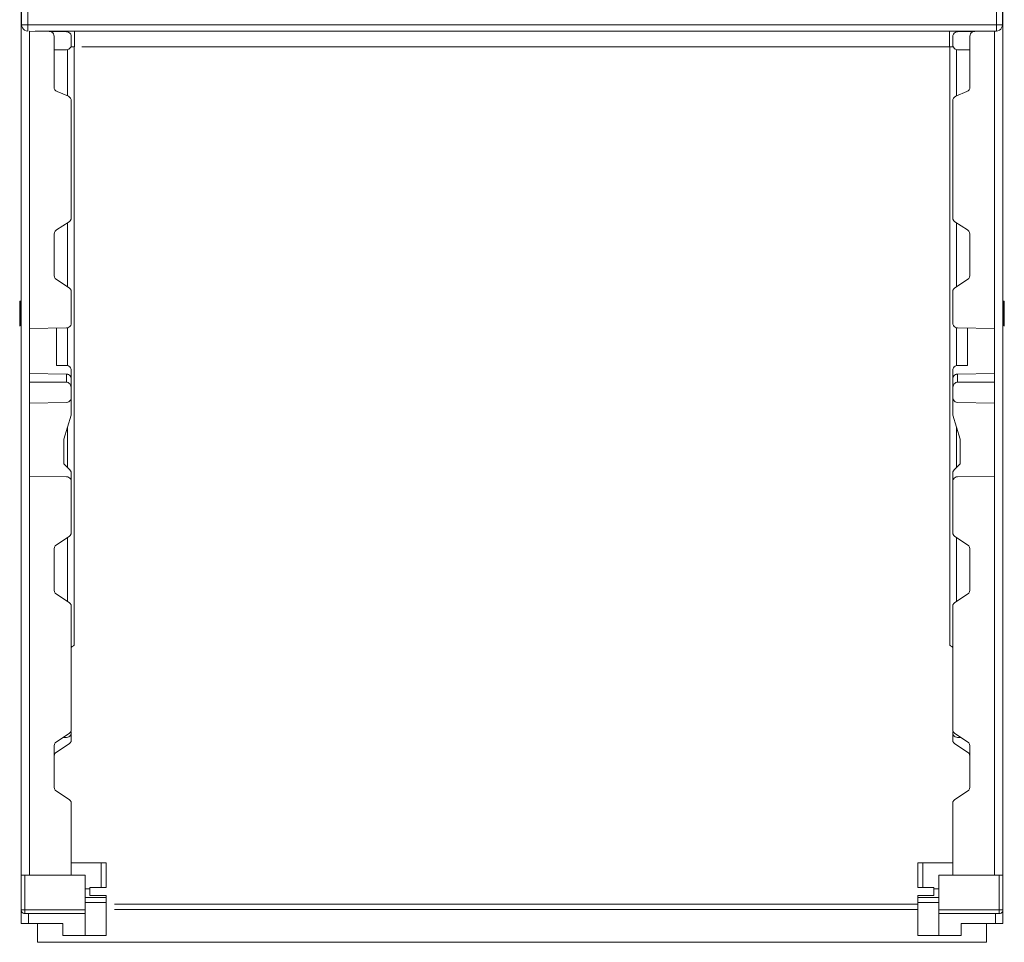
# Model space of a CAD drawing. Header units: millimetres. Extents: x 8901 to 12997, y -34 to 2093.
# Tile 2 of 18: x 11836 to 12236, y 522 to 897. Entities that reach past the tile are written whole.
import ezdxf

# ---------------------------------------------------------------- set-up
doc = ezdxf.new("R2010")
doc.units = ezdxf.units.MM
doc.header["$MEASUREMENT"] = 0
doc.layers.add('SCHEMAT', color=7, linetype='Continuous', lineweight=9)

# ---------------------------------------------------------------- blocks, each defined once
blk = doc.blocks.new('fund40')
for p, q in [((104224.9, -399742.17), (104224.9, -400552.21)), ((104620.3, -399742.17), (104620.3, -400552.21)), ((104225.05, -399973.14), (104225.05, -400209.8)), ((104227.53, -400209.8), (104227.53, -399973.14)), ((104227.53, -400209.8), (104227.53, -399973.14)), ((104617.68, -400209.8), (104617.68, -399973.14)), ((104617.68, -400209.8), (104617.68, -399973.14)), ((104620.15, -399973.14), (104620.15, -400209.8)), ((104225.14, -400209.8), (104225.05, -400209.8)), ((104225.14, -400210.44), (104225.05, -400209.8)), ((104225.14, -400209.8), (104225.05, -400209.8)), ((104225.39, -400209.8), (104225.14, -400209.8)), ((104225.39, -400209.8), (104225.14, -400209.8)), ((104225.39, -400211.03), (104225.14, -400210.44)), ((104225.78, -400209.8), (104225.39, -400209.8)), ((104225.78, -400209.8), (104225.39, -400209.8)), ((104225.78, -400211.55), (104225.39, -400211.03)), ((104226.29, -400209.8), (104225.78, -400209.8)), ((104226.29, -400209.8), (104225.78, -400209.8)), ((104226.29, -400211.94), (104225.78, -400211.55)), ((104226.89, -400209.8), (104226.29, -400209.8)), ((104226.89, -400209.8), (104226.29, -400209.8)), ((104226.89, -400212.19), (104226.29, -400211.94)), ((104227.53, -400209.8), (104226.89, -400209.8)), ((104227.53, -400209.8), (104226.89, -400209.8)), ((104227.53, -400212.27), (104226.89, -400212.19)), ((104227.53, -400209.8), (104617.68, -400209.8)), ((104227.53, -400209.8), (104617.68, -400209.8)), ((104227.53, -400210.44), (104227.53, -400209.8)), ((104227.53, -400210.44), (104227.53, -400209.8)), ((104227.53, -400211.03), (104227.53, -400210.44)), ((104227.53, -400211.03), (104227.53, -400210.44)), ((104227.53, -400211.55), (104227.53, -400211.03)), ((104227.53, -400211.55), (104227.53, -400211.03)), ((104227.53, -400211.94), (104227.53, -400211.55)), ((104227.53, -400211.94), (104227.53, -400211.55)), ((104227.53, -400212.19), (104227.53, -400211.94)), ((104227.53, -400212.19), (104227.53, -400211.94)), ((104227.53, -400212.27), (104227.53, -400212.19)), ((104227.53, -400212.27), (104227.53, -400212.19)), ((104228.27, -400212.27), (104228.27, -400391.48)), ((104228.27, -400212.27), (104228.27, -400332.06)), ((104236.23, -400212.41), (104228.27, -400212.27)), ((104229.28, -400212.27), (104229.28, -400212.29)), ((104230.5, -400212.27), (104617.68, -400212.27)), ((104232.14, -400212.27), (104232.14, -400212.34)), ((104243.16, -400212.53), (104236.23, -400212.41)), ((104236.73, -400212.49), (104236.23, -400212.41)), ((104246.34, -400212.27), (104246.34, -400218.61)), ((104598.86, -400212.27), (104598.86, -400218.61)), ((104602.04, -400212.53), (104608.98, -400212.41)), ((104608.47, -400212.49), (104608.98, -400212.41)), ((104608.98, -400212.41), (104616.93, -400212.27)), ((104613.07, -400212.27), (104613.07, -400212.34)), ((104615.93, -400212.27), (104615.93, -400212.29)), ((104616.93, -400212.27), (104616.93, -400391.48)), ((104616.93, -400212.27), (104616.93, -400332.06)), ((104617.68, -400210.44), (104617.68, -400209.8)), ((104617.68, -400210.44), (104617.68, -400209.8)), ((104617.68, -400209.8), (104618.31, -400209.8)), ((104617.68, -400209.8), (104618.31, -400209.8)), ((104617.68, -400211.03), (104617.68, -400210.44)), ((104617.68, -400211.03), (104617.68, -400210.44)), ((104617.68, -400211.55), (104617.68, -400211.03)), ((104617.68, -400211.55), (104617.68, -400211.03)), ((104617.68, -400211.94), (104617.68, -400211.55)), ((104617.68, -400211.94), (104617.68, -400211.55)), ((104617.68, -400212.19), (104617.68, -400211.94)), ((104617.68, -400212.19), (104617.68, -400211.94)), ((104617.68, -400212.27), (104617.68, -400212.19)), ((104617.68, -400212.27), (104617.68, -400212.19)), ((104617.68, -400212.27), (104618.31, -400212.19)), ((104618.31, -400209.8), (104618.91, -400209.8)), ((104618.31, -400209.8), (104618.91, -400209.8)), ((104618.31, -400212.19), (104618.91, -400211.94)), ((104618.91, -400209.8), (104619.43, -400209.8)), ((104618.91, -400209.8), (104619.43, -400209.8)), ((104618.91, -400211.94), (104619.43, -400211.55)), ((104619.43, -400209.8), (104619.82, -400209.8)), ((104619.43, -400209.8), (104619.82, -400209.8)), ((104619.43, -400211.55), (104619.82, -400211.03)), ((104619.82, -400209.8), (104620.07, -400209.8)), ((104619.82, -400209.8), (104620.07, -400209.8)), ((104619.82, -400211.03), (104620.07, -400210.44)), ((104620.07, -400209.8), (104620.15, -400209.8)), ((104620.07, -400210.44), (104620.15, -400209.8)), ((104620.07, -400209.8), (104620.15, -400209.8)), ((104237.21, -400212.69), (104236.73, -400212.49)), ((104237.61, -400213.01), (104237.21, -400212.69)), ((104237.92, -400213.41), (104237.61, -400213.01)), ((104238.11, -400213.88), (104237.92, -400213.41)), ((104238.17, -400214.39), (104238.11, -400213.88)), ((104238.17, -400214.39), (104238.17, -400234.78)), ((104238.17, -400214.39), (104238.17, -400234.78)), ((104243.67, -400212.61), (104243.16, -400212.53)), ((104244.14, -400212.81), (104243.67, -400212.61)), ((104244.54, -400213.12), (104244.14, -400212.81)), ((104244.85, -400213.53), (104244.54, -400213.12)), ((104245.04, -400214.01), (104244.85, -400213.53)), ((104245.11, -400214.51), (104245.04, -400214.01)), ((104245.11, -400214.51), (104245.11, -400217.79)), ((104600.1, -400214.51), (104600.16, -400214.01)), ((104600.1, -400214.51), (104600.1, -400217.79)), ((104600.16, -400214.01), (104600.36, -400213.53)), ((104600.36, -400213.53), (104600.67, -400213.12)), ((104600.67, -400213.12), (104601.07, -400212.81)), ((104601.07, -400212.81), (104601.54, -400212.61)), ((104601.54, -400212.61), (104602.04, -400212.53)), ((104607.03, -400214.39), (104607.1, -400213.88)), ((104607.03, -400214.39), (104607.03, -400234.78)), ((104607.1, -400213.88), (104607.29, -400213.41)), ((104607.29, -400213.41), (104607.6, -400213.01)), ((104607.6, -400213.01), (104608, -400212.69)), ((104608, -400212.69), (104608.47, -400212.49)), ((104243.16, -400219.78), (104238.17, -400219.86)), ((104243.67, -400219.7), (104243.16, -400219.78)), ((104243.63, -400219.71), (104243.63, -400238.42)), ((104243.63, -400219.71), (104243.63, -400238.42)), ((104244.14, -400219.5), (104243.67, -400219.7)), ((104244.54, -400219.18), (104244.14, -400219.5)), ((104244.85, -400218.78), (104244.54, -400219.18)), ((104245.04, -400218.3), (104244.85, -400218.78)), ((104246.34, -400218.61), (104244.91, -400218.61)), ((104245.11, -400217.79), (104245.04, -400218.3)), ((104246.19, -400218.61), (104246.19, -400459.71)), ((104249.32, -400218.61), (104598.86, -400218.61)), ((104598.86, -400218.61), (104600.29, -400218.61)), ((104599.01, -400218.61), (104599.01, -400459.71)), ((104600.1, -400217.79), (104600.16, -400218.3)), ((104600.16, -400218.3), (104600.36, -400218.78)), ((104600.36, -400218.78), (104600.67, -400219.18)), ((104600.67, -400219.18), (104601.07, -400219.5)), ((104601.07, -400219.5), (104601.54, -400219.7)), ((104601.54, -400219.7), (104602.04, -400219.78)), ((104601.57, -400219.71), (104601.57, -400238.42)), ((104601.57, -400219.71), (104601.57, -400238.42)), ((104602.04, -400219.78), (104607.03, -400219.86)), ((104238.26, -400235.35), (104238.17, -400234.78)), ((104238.5, -400235.87), (104238.26, -400235.35)), ((104238.89, -400236.29), (104238.5, -400235.87)), ((104606.32, -400236.29), (104606.7, -400235.87)), ((104606.7, -400235.87), (104606.95, -400235.35)), ((104606.95, -400235.35), (104607.03, -400234.78)), ((104239.37, -400236.59), (104238.89, -400236.29)), ((104243.91, -400238.54), (104239.37, -400236.59)), ((104244.39, -400238.84), (104243.91, -400238.54)), ((104244.78, -400239.27), (104244.39, -400238.84)), ((104245.02, -400239.79), (104244.78, -400239.27)), ((104245.11, -400240.36), (104245.02, -400239.79)), ((104600.1, -400240.36), (104600.19, -400239.79)), ((104600.19, -400239.79), (104600.43, -400239.27)), ((104600.43, -400239.27), (104600.81, -400238.84)), ((104600.81, -400238.84), (104601.3, -400238.54)), ((104601.3, -400238.54), (104605.83, -400236.59)), ((104605.83, -400236.59), (104606.32, -400236.29)), ((104245.11, -400240.36), (104245.11, -400287.41)), ((104600.1, -400240.36), (104600.1, -400287.41)), ((104245.11, -400287.41), (104245, -400288.06)), ((104600.1, -400287.41), (104600.21, -400288.06)), ((104244.2, -400289.08), (104239.09, -400292.36)), ((104243.63, -400289.44), (104243.63, -400315.27)), ((104243.63, -400289.44), (104243.63, -400315.27)), ((104244.68, -400288.64), (104244.2, -400289.08)), ((104245, -400288.06), (104244.68, -400288.64)), ((104600.21, -400288.06), (104600.52, -400288.64)), ((104600.52, -400288.64), (104601.01, -400289.08)), ((104601.01, -400289.08), (104606.12, -400292.36)), ((104601.57, -400289.44), (104601.57, -400315.27)), ((104601.57, -400289.44), (104601.57, -400315.27)), ((104238.29, -400293.38), (104238.17, -400294.03)), ((104238.17, -400294.03), (104238.17, -400310.68)), ((104238.6, -400292.8), (104238.29, -400293.38)), ((104239.09, -400292.36), (104238.6, -400292.8)), ((104606.12, -400292.36), (104606.61, -400292.8)), ((104606.61, -400292.8), (104606.92, -400293.38)), ((104606.92, -400293.38), (104607.03, -400294.03)), ((104607.03, -400294.03), (104607.03, -400310.68)), ((104238.29, -400311.33), (104238.17, -400310.68)), ((104238.6, -400311.9), (104238.29, -400311.33)), ((104606.61, -400311.9), (104606.92, -400311.33)), ((104606.92, -400311.33), (104607.03, -400310.68)), ((104239.09, -400312.35), (104238.6, -400311.9)), ((104244.2, -400315.63), (104239.09, -400312.35)), ((104601.01, -400315.63), (104606.12, -400312.35)), ((104606.12, -400312.35), (104606.61, -400311.9)), ((104244.68, -400316.08), (104244.2, -400315.63)), ((104245, -400316.65), (104244.68, -400316.08)), ((104245.11, -400317.3), (104245, -400316.65)), ((104245.11, -400317.3), (104245.11, -400329.82)), ((104600.1, -400317.3), (104600.21, -400316.65)), ((104600.1, -400317.3), (104600.1, -400329.82)), ((104600.21, -400316.65), (104600.52, -400316.08)), ((104600.52, -400316.08), (104601.01, -400315.63)), ((104224.33, -400321.27), (104224.32, -400321.35)), ((104224.32, -400321.35), (104224.32, -400331.06)), ((104224.38, -400321.18), (104224.33, -400321.27)), ((104224.46, -400321.11), (104224.38, -400321.18)), ((104224.56, -400321.06), (104224.46, -400321.11)), ((104224.9, -400320.92), (104224.56, -400321.06)), ((104224.56, -400321.06), (104224.56, -400330.82)), ((104224.56, -400321.06), (104224.56, -400330.82)), ((104620.3, -400320.92), (104620.64, -400321.06)), ((104620.64, -400321.06), (104620.64, -400330.82)), ((104620.64, -400321.06), (104620.75, -400321.11)), ((104620.64, -400321.06), (104620.64, -400330.82)), ((104620.75, -400321.11), (104620.83, -400321.18)), ((104620.83, -400321.18), (104620.88, -400321.27)), ((104620.88, -400321.27), (104620.89, -400321.35)), ((104620.89, -400321.35), (104620.89, -400331.06)), ((104224.33, -400331.03), (104224.32, -400331.06)), ((104224.32, -400331.06), (104224.32, -400331.06)), ((104224.36, -400331), (104224.33, -400331.03)), ((104224.4, -400330.96), (104224.36, -400331)), ((104224.44, -400330.92), (104224.4, -400330.96)), ((104224.5, -400330.87), (104224.44, -400330.92)), ((104224.53, -400330.85), (104224.5, -400330.87)), ((104224.56, -400330.82), (104224.53, -400330.85)), ((104224.61, -400330.8), (104224.56, -400330.82)), ((104224.9, -400330.63), (104224.61, -400330.8)), ((104244.54, -400331.21), (104244.14, -400331.53)), ((104244.85, -400330.8), (104244.54, -400331.21)), ((104245.04, -400330.33), (104244.85, -400330.8)), ((104245.11, -400329.82), (104245.04, -400330.33)), ((104600.1, -400329.82), (104600.16, -400330.33)), ((104600.16, -400330.33), (104600.36, -400330.8)), ((104600.36, -400330.8), (104600.67, -400331.21)), ((104600.67, -400331.21), (104601.07, -400331.53)), ((104620.3, -400330.63), (104620.6, -400330.8)), ((104620.6, -400330.8), (104620.64, -400330.82)), ((104620.64, -400330.82), (104620.68, -400330.85)), ((104620.68, -400330.85), (104620.71, -400330.87)), ((104620.71, -400330.87), (104620.76, -400330.92)), ((104620.76, -400330.92), (104620.81, -400330.96)), ((104620.81, -400330.96), (104620.85, -400331)), ((104620.85, -400331), (104620.88, -400331.03)), ((104620.88, -400331.03), (104620.89, -400331.06)), ((104620.89, -400331.06), (104620.89, -400331.06)), ((104243.16, -400331.8), (104228.27, -400332.06)), ((104228.27, -400332.06), (104228.27, -400350.18)), ((104239.17, -400331.87), (104239.17, -400346.91)), ((104243.67, -400331.72), (104243.16, -400331.8)), ((104243.63, -400331.73), (104243.63, -400346.98)), ((104243.63, -400331.73), (104243.63, -400346.98)), ((104244.14, -400331.53), (104243.67, -400331.72)), ((104601.07, -400331.53), (104601.54, -400331.72)), ((104601.54, -400331.72), (104602.04, -400331.8)), ((104601.57, -400331.73), (104601.57, -400346.98)), ((104601.57, -400331.73), (104601.57, -400346.98)), ((104602.04, -400331.8), (104616.93, -400332.06)), ((104606.04, -400331.87), (104606.04, -400346.91)), ((104616.93, -400332.06), (104616.93, -400350.18)), ((104243.12, -400346.91), (104239.17, -400346.91)), ((104243.64, -400346.98), (104243.12, -400346.91)), ((104244.12, -400347.18), (104243.64, -400346.98)), ((104244.53, -400347.5), (104244.12, -400347.18)), ((104600.68, -400347.5), (104601.09, -400347.18)), ((104601.09, -400347.18), (104601.57, -400346.98)), ((104601.57, -400346.98), (104602.08, -400346.91)), ((104602.08, -400346.91), (104606.04, -400346.91)), ((104228.27, -400350.18), (104228.27, -400353.65)), ((104243.12, -400350.44), (104228.27, -400350.18)), ((104243.16, -400350.44), (104243.12, -400350.44)), ((104243.12, -400350.44), (104243.12, -400353.65)), ((104243.12, -400350.44), (104243.12, -400353.65)), ((104243.37, -400350.46), (104243.16, -400350.44)), ((104243.59, -400350.5), (104243.37, -400350.46)), ((104243.97, -400350.63), (104243.59, -400350.5)), ((104243.67, -400350.52), (104243.63, -400350.51)), ((104243.75, -400350.55), (104243.67, -400350.52)), ((104244.31, -400350.84), (104243.97, -400350.63)), ((104244.14, -400350.72), (104244.06, -400350.69)), ((104244.21, -400350.77), (104244.14, -400350.72)), ((104244.62, -400351.12), (104244.31, -400350.84)), ((104244.54, -400351.03), (104244.45, -400350.97)), ((104244.84, -400347.9), (104244.53, -400347.5)), ((104244.57, -400351.08), (104244.54, -400351.03)), ((104244.88, -400351.5), (104244.62, -400351.12)), ((104245.04, -400348.38), (104244.84, -400347.9)), ((104245.11, -400348.9), (104245.04, -400348.38)), ((104245.11, -400348.9), (104245.11, -400352.42)), ((104600.1, -400348.9), (104600.17, -400348.38)), ((104600.1, -400348.9), (104600.1, -400352.42)), ((104600.17, -400348.38), (104600.37, -400347.9)), ((104600.32, -400351.5), (104600.59, -400351.12)), ((104600.37, -400347.9), (104600.68, -400347.5)), ((104600.59, -400351.12), (104600.89, -400350.84)), ((104600.64, -400351.08), (104600.67, -400351.03)), ((104600.67, -400351.03), (104600.75, -400350.97)), ((104600.89, -400350.84), (104601.24, -400350.63)), ((104601, -400350.77), (104601.07, -400350.72)), ((104601.07, -400350.72), (104601.14, -400350.69)), ((104601.24, -400350.63), (104601.62, -400350.5)), ((104601.45, -400350.55), (104601.54, -400350.52)), ((104601.54, -400350.52), (104601.57, -400350.51)), ((104601.62, -400350.5), (104601.84, -400350.46)), ((104601.84, -400350.46), (104602.04, -400350.44)), ((104602.04, -400350.44), (104602.08, -400350.44)), ((104602.08, -400350.44), (104616.93, -400350.18)), ((104602.08, -400350.44), (104602.08, -400353.65)), ((104602.08, -400350.44), (104602.08, -400353.65)), ((104616.93, -400350.18), (104616.93, -400353.65)), ((104243.12, -400353.65), (104228.27, -400353.65)), ((104243.12, -400353.65), (104228.27, -400353.65)), ((104228.27, -400353.65), (104228.27, -400362.06)), ((104243.47, -400353.69), (104243.12, -400353.65)), ((104243.47, -400353.69), (104243.12, -400353.65)), ((104243.83, -400353.83), (104243.47, -400353.69)), ((104243.83, -400353.83), (104243.47, -400353.69)), ((104244.16, -400354.07), (104243.83, -400353.83)), ((104244.16, -400354.07), (104243.83, -400353.83)), ((104244.47, -400354.4), (104244.16, -400354.07)), ((104244.47, -400354.4), (104244.16, -400354.07)), ((104244.74, -400354.82), (104244.47, -400354.4)), ((104244.74, -400354.82), (104244.47, -400354.4)), ((104244.93, -400355.29), (104244.74, -400354.82)), ((104244.93, -400355.29), (104244.74, -400354.82)), ((104244.85, -400351.44), (104244.76, -400351.33)), ((104244.86, -400351.47), (104244.85, -400351.44)), ((104245.05, -400351.96), (104244.88, -400351.5)), ((104245.04, -400351.92), (104244.97, -400351.74)), ((104245.04, -400351.94), (104245.04, -400351.92)), ((104245.11, -400352.42), (104245.05, -400351.96)), ((104245.11, -400352.42), (104245.11, -400356.45)), ((104600.1, -400352.42), (104600.15, -400351.96)), ((104600.1, -400352.42), (104600.1, -400356.45)), ((104600.15, -400351.96), (104600.32, -400351.5)), ((104600.16, -400351.92), (104600.23, -400351.74)), ((104600.16, -400351.94), (104600.16, -400351.92)), ((104600.28, -400355.29), (104600.47, -400354.82)), ((104600.28, -400355.29), (104600.47, -400354.82)), ((104600.35, -400351.47), (104600.36, -400351.44)), ((104600.36, -400351.44), (104600.44, -400351.33)), ((104600.47, -400354.82), (104600.73, -400354.4)), ((104600.47, -400354.82), (104600.73, -400354.4)), ((104600.73, -400354.4), (104601.04, -400354.07)), ((104600.73, -400354.4), (104601.04, -400354.07)), ((104601.04, -400354.07), (104601.38, -400353.83)), ((104601.04, -400354.07), (104601.38, -400353.83)), ((104601.38, -400353.83), (104601.73, -400353.69)), ((104601.38, -400353.83), (104601.73, -400353.69)), ((104601.73, -400353.69), (104602.08, -400353.65)), ((104601.73, -400353.69), (104602.08, -400353.65)), ((104602.08, -400353.65), (104616.93, -400353.65)), ((104602.08, -400353.65), (104616.93, -400353.65)), ((104616.93, -400353.65), (104616.93, -400362.06)), ((104245.05, -400355.78), (104244.93, -400355.29)), ((104245.05, -400355.78), (104244.93, -400355.29)), ((104245.09, -400356.12), (104245.05, -400355.78)), ((104245.09, -400356.12), (104245.05, -400355.78)), ((104245.11, -400356.45), (104245.09, -400356.12)), ((104245.11, -400356.45), (104245.09, -400356.12)), ((104245.11, -400356.45), (104245.11, -400359.82)), ((104600.1, -400356.45), (104600.12, -400356.12)), ((104600.1, -400356.45), (104600.12, -400356.12)), ((104600.1, -400356.45), (104600.1, -400359.82)), ((104600.12, -400356.12), (104600.16, -400355.78)), ((104600.12, -400356.12), (104600.16, -400355.78)), ((104600.16, -400355.78), (104600.28, -400355.29)), ((104600.16, -400355.78), (104600.28, -400355.29)), ((104243.16, -400361.81), (104228.27, -400362.06)), ((104228.27, -400362.06), (104228.27, -400391.48)), ((104243.67, -400361.73), (104243.16, -400361.81)), ((104244.14, -400361.53), (104243.67, -400361.73)), ((104244.54, -400361.21), (104244.14, -400361.53)), ((104244.85, -400360.8), (104244.54, -400361.21)), ((104245.04, -400360.33), (104244.85, -400360.8)), ((104245.11, -400359.82), (104245.04, -400360.33)), ((104245.11, -400359.82), (104245.11, -400366.43)), ((104600.1, -400359.82), (104600.16, -400360.33)), ((104600.1, -400359.82), (104600.1, -400366.43)), ((104600.16, -400360.33), (104600.36, -400360.8)), ((104600.36, -400360.8), (104600.67, -400361.21)), ((104600.67, -400361.21), (104601.07, -400361.53)), ((104601.07, -400361.53), (104601.54, -400361.73)), ((104601.54, -400361.73), (104602.04, -400361.81)), ((104602.04, -400361.81), (104616.93, -400362.06)), ((104616.93, -400362.06), (104616.93, -400391.48)), ((104245.02, -400367), (104242.14, -400376.62)), ((104245.07, -400366.81), (104245.02, -400367)), ((104245.1, -400366.62), (104245.07, -400366.81)), ((104245.11, -400366.43), (104245.1, -400366.62)), ((104600.1, -400366.43), (104600.11, -400366.62)), ((104600.11, -400366.62), (104600.14, -400366.81)), ((104600.14, -400366.81), (104600.19, -400367)), ((104600.19, -400367), (104603.07, -400376.62)), ((104243.63, -400371.64), (104243.63, -400388.02)), ((104243.63, -400371.64), (104243.63, -400388.02)), ((104601.57, -400371.64), (104601.57, -400388.02)), ((104601.57, -400371.64), (104601.57, -400388.02)), ((104242.14, -400376.62), (104242.14, -400386.53)), ((104603.07, -400376.62), (104603.07, -400386.53)), ((104244.53, -400388.91), (104242.14, -400386.53)), ((104600.68, -400388.91), (104603.07, -400386.53)), ((104244.84, -400389.32), (104244.53, -400388.91)), ((104245.04, -400389.8), (104244.84, -400389.32)), ((104245.11, -400390.31), (104245.04, -400389.8)), ((104245.11, -400390.31), (104245.11, -400393.71)), ((104600.1, -400390.31), (104600.17, -400389.8)), ((104600.1, -400390.31), (104600.1, -400393.71)), ((104600.17, -400389.8), (104600.37, -400389.32)), ((104600.37, -400389.32), (104600.68, -400388.91)), ((104243.16, -400391.73), (104228.27, -400391.48)), ((104228.27, -400391.48), (104228.27, -400552.21)), ((104243.67, -400391.81), (104243.16, -400391.73)), ((104244.14, -400392.01), (104243.67, -400391.81)), ((104244.54, -400392.33), (104244.14, -400392.01)), ((104244.85, -400392.73), (104244.54, -400392.33)), ((104245.04, -400393.21), (104244.85, -400392.73)), ((104245.11, -400393.71), (104245.04, -400393.21)), ((104245.11, -400393.71), (104245.11, -400414.16)), ((104600.1, -400393.71), (104600.16, -400393.21)), ((104600.1, -400393.71), (104600.1, -400414.16)), ((104600.16, -400393.21), (104600.36, -400392.73)), ((104600.36, -400392.73), (104600.67, -400392.33)), ((104600.67, -400392.33), (104601.07, -400392.01)), ((104601.07, -400392.01), (104601.54, -400391.81)), ((104601.54, -400391.81), (104602.04, -400391.73)), ((104602.04, -400391.73), (104616.93, -400391.48)), ((104616.93, -400391.48), (104616.93, -400552.21)), ((104245.11, -400414.16), (104245, -400414.81)), ((104600.1, -400414.16), (104600.21, -400414.81)), ((104244.2, -400415.82), (104239.09, -400419.11)), ((104243.63, -400416.19), (104243.63, -400442.02)), ((104243.63, -400416.19), (104243.63, -400442.02)), ((104244.68, -400415.38), (104244.2, -400415.82)), ((104245, -400414.81), (104244.68, -400415.38)), ((104600.21, -400414.81), (104600.52, -400415.38)), ((104600.52, -400415.38), (104601.01, -400415.82)), ((104601.01, -400415.82), (104606.12, -400419.11)), ((104601.57, -400416.19), (104601.57, -400442.02)), ((104601.57, -400416.19), (104601.57, -400442.02)), ((104238.29, -400420.13), (104238.17, -400420.77)), ((104238.17, -400420.77), (104238.17, -400437.42)), ((104238.6, -400419.55), (104238.29, -400420.13)), ((104239.09, -400419.11), (104238.6, -400419.55)), ((104606.12, -400419.11), (104606.61, -400419.55)), ((104606.61, -400419.55), (104606.92, -400420.13)), ((104606.92, -400420.13), (104607.03, -400420.77)), ((104607.03, -400420.77), (104607.03, -400437.42)), ((104238.29, -400438.07), (104238.17, -400437.42)), ((104238.6, -400438.65), (104238.29, -400438.07)), ((104606.61, -400438.65), (104606.92, -400438.07)), ((104606.92, -400438.07), (104607.03, -400437.42)), ((104239.09, -400439.09), (104238.6, -400438.65)), ((104244.2, -400442.38), (104239.09, -400439.09)), ((104244.68, -400442.82), (104244.2, -400442.38)), ((104600.52, -400442.82), (104601.01, -400442.38)), ((104601.01, -400442.38), (104606.12, -400439.09)), ((104606.12, -400439.09), (104606.61, -400438.65)), ((104245, -400443.4), (104244.68, -400442.82)), ((104245.11, -400444.05), (104245, -400443.4)), ((104245.11, -400444.05), (104245.11, -400493.5)), ((104600.1, -400444.05), (104600.21, -400443.4)), ((104600.1, -400444.05), (104600.1, -400493.5)), ((104600.21, -400443.4), (104600.52, -400442.82)), ((104245.16, -400460.39), (104245.11, -400460.42)), ((104245.47, -400460.18), (104245.16, -400460.39)), ((104245.75, -400460), (104245.47, -400460.18)), ((104245.75, -400460), (104245.47, -400460.18)), ((104245.98, -400459.86), (104245.75, -400460)), ((104246.13, -400459.76), (104245.98, -400459.86)), ((104246.19, -400459.71), (104246.13, -400459.76)), ((104246.19, -400459.71), (104246.19, -400459.71)), ((104599.01, -400459.71), (104599.08, -400459.76)), ((104599.01, -400459.71), (104599.01, -400459.71)), ((104599.08, -400459.76), (104599.23, -400459.86)), ((104599.23, -400459.86), (104599.46, -400460)), ((104599.46, -400460), (104599.74, -400460.18)), ((104599.46, -400460), (104599.74, -400460.18)), ((104599.74, -400460.18), (104600.05, -400460.39)), ((104600.05, -400460.39), (104600.1, -400460.42)), ((104245.11, -400493.5), (104245, -400494.15)), ((104600.1, -400493.5), (104600.21, -400494.15)), ((104244.2, -400495.17), (104239.09, -400498.46)), ((104243.12, -400496.76), (104241.72, -400496.76)), ((104243.64, -400496.69), (104243.12, -400496.76)), ((104244.12, -400496.5), (104243.64, -400496.69)), ((104244.53, -400496.18), (104244.12, -400496.5)), ((104244.68, -400494.73), (104244.2, -400495.17)), ((104244.84, -400495.77), (104244.53, -400496.18)), ((104245, -400494.15), (104244.68, -400494.73)), ((104245.11, -400494.58), (104244.76, -400494.58)), ((104245.04, -400495.3), (104244.84, -400495.77)), ((104245.11, -400497.66), (104245, -400498.31)), ((104245.11, -400494.78), (104245.04, -400495.3)), ((104245.11, -400494.58), (104245.11, -400494.78)), ((104245.11, -400494.78), (104245.11, -400497.66)), ((104600.1, -400494.58), (104600.44, -400494.58)), ((104600.1, -400494.58), (104600.1, -400494.78)), ((104600.1, -400494.78), (104600.1, -400497.66)), ((104600.1, -400494.78), (104600.17, -400495.3)), ((104600.1, -400497.66), (104600.21, -400498.31)), ((104600.17, -400495.3), (104600.37, -400495.77)), ((104600.21, -400494.15), (104600.52, -400494.73)), ((104600.37, -400495.77), (104600.68, -400496.18)), ((104600.52, -400494.73), (104601.01, -400495.17)), ((104600.68, -400496.18), (104601.09, -400496.5)), ((104601.01, -400495.17), (104606.12, -400498.46)), ((104601.09, -400496.5), (104601.57, -400496.69)), ((104601.57, -400496.69), (104602.08, -400496.76)), ((104602.08, -400496.76), (104603.49, -400496.76)), ((104238.29, -400499.47), (104238.17, -400500.12)), ((104238.17, -400500.12), (104238.17, -400516.77)), ((104238.6, -400498.9), (104238.29, -400499.47)), ((104239.09, -400498.46), (104238.6, -400498.9)), ((104244.2, -400499.32), (104239.09, -400502.61)), ((104244.68, -400498.89), (104244.2, -400499.32)), ((104245, -400498.31), (104244.68, -400498.89)), ((104600.21, -400498.31), (104600.52, -400498.89)), ((104600.52, -400498.89), (104601.01, -400499.32)), ((104601.01, -400499.32), (104606.12, -400502.61)), ((104606.12, -400498.46), (104606.61, -400498.9)), ((104606.61, -400498.9), (104606.92, -400499.47)), ((104606.92, -400499.47), (104607.03, -400500.12)), ((104607.03, -400500.12), (104607.03, -400516.77)), ((104238.29, -400503.63), (104238.17, -400504.28)), ((104238.6, -400503.05), (104238.29, -400503.63)), ((104239.09, -400502.61), (104238.6, -400503.05)), ((104606.12, -400502.61), (104606.61, -400503.05)), ((104606.61, -400503.05), (104606.92, -400503.63)), ((104606.92, -400503.63), (104607.03, -400504.28)), ((104238.29, -400517.42), (104238.17, -400516.77)), ((104238.6, -400518), (104238.29, -400517.42)), ((104606.61, -400518), (104606.92, -400517.42)), ((104606.92, -400517.42), (104607.03, -400516.77)), ((104239.09, -400518.44), (104238.6, -400518)), ((104244.2, -400521.72), (104239.09, -400518.44)), ((104244.68, -400522.17), (104244.2, -400521.72)), ((104600.52, -400522.17), (104601.01, -400521.72)), ((104601.01, -400521.72), (104606.12, -400518.44)), ((104606.12, -400518.44), (104606.61, -400518)), ((104245, -400522.74), (104244.68, -400522.17)), ((104245.11, -400523.39), (104245, -400522.74)), ((104245.11, -400523.39), (104245.11, -400552.21)), ((104600.1, -400523.39), (104600.21, -400522.74)), ((104600.1, -400523.39), (104600.1, -400552.21)), ((104600.21, -400522.74), (104600.52, -400522.17)), ((104257.19, -400547.26), (104245.11, -400547.26)), ((104257.19, -400547.26), (104257.19, -400557.16)), ((104257.7, -400547.26), (104257.19, -400547.26)), ((104257.19, -400547.26), (104257.19, -400557.16)), ((104258.18, -400547.26), (104257.7, -400547.26)), ((104258.59, -400547.26), (104258.18, -400547.26)), ((104258.9, -400547.26), (104258.59, -400547.26)), ((104259.1, -400547.26), (104258.9, -400547.26)), ((104259.17, -400547.26), (104259.1, -400547.26)), ((104259.17, -400547.26), (104259.17, -400557.16)), ((104586.04, -400547.26), (104586.04, -400557.16)), ((104586.04, -400547.26), (104586.11, -400547.26)), ((104586.11, -400547.26), (104586.3, -400547.26)), ((104586.3, -400547.26), (104586.62, -400547.26)), ((104586.62, -400547.26), (104587.03, -400547.26)), ((104587.03, -400547.26), (104587.5, -400547.26)), ((104587.5, -400547.26), (104588.02, -400547.26)), ((104588.02, -400547.26), (104588.02, -400557.16)), ((104588.02, -400547.26), (104588.02, -400557.16)), ((104588.02, -400547.26), (104600.1, -400547.26)), ((104224.9, -400552.21), (104224.9, -400566.17)), ((104224.96, -400552.21), (104224.9, -400552.21)), ((104225.11, -400552.21), (104224.96, -400552.21)), ((104226.39, -400552.21), (104224.96, -400552.21)), ((104225.34, -400552.21), (104225.11, -400552.21)), ((104225.65, -400552.21), (104225.34, -400552.21)), ((104226.01, -400552.21), (104225.65, -400552.21)), ((104226.39, -400552.21), (104226.01, -400552.21)), ((104226.39, -400552.21), (104226.39, -400566.17)), ((104250.65, -400552.21), (104226.39, -400552.21)), ((104226.39, -400552.21), (104226.39, -400566.17)), ((104250.65, -400552.21), (104250.65, -400566.17)), ((104594.55, -400552.21), (104618.81, -400552.21)), ((104594.55, -400552.21), (104594.55, -400566.17)), ((104618.81, -400552.21), (104618.81, -400566.17)), ((104618.81, -400552.21), (104619.2, -400552.21)), ((104618.81, -400552.21), (104618.81, -400566.17)), ((104618.81, -400552.21), (104620.25, -400552.21)), ((104619.2, -400552.21), (104619.56, -400552.21)), ((104619.56, -400552.21), (104619.86, -400552.21)), ((104619.86, -400552.21), (104620.1, -400552.21)), ((104620.1, -400552.21), (104620.25, -400552.21)), ((104620.25, -400552.21), (104620.3, -400552.21)), ((104620.3, -400552.21), (104620.3, -400566.17)), ((104252.63, -400557.16), (104252.63, -400557.66)), ((104257.19, -400557.16), (104252.63, -400557.16)), ((104257.7, -400557.16), (104257.19, -400557.16)), ((104258.18, -400557.16), (104257.7, -400557.16)), ((104258.59, -400557.16), (104258.18, -400557.16)), ((104258.9, -400557.16), (104258.59, -400557.16)), ((104259.1, -400557.16), (104258.9, -400557.16)), ((104259.17, -400557.16), (104259.1, -400557.16)), ((104586.04, -400557.16), (104586.11, -400557.16)), ((104586.11, -400557.16), (104586.3, -400557.16)), ((104586.3, -400557.16), (104586.62, -400557.16)), ((104586.62, -400557.16), (104587.03, -400557.16)), ((104587.03, -400557.16), (104587.5, -400557.16)), ((104587.5, -400557.16), (104588.02, -400557.16)), ((104588.02, -400557.16), (104592.57, -400557.16)), ((104592.57, -400557.16), (104592.57, -400557.66)), ((104252.63, -400557.66), (104250.65, -400557.66)), ((104259.17, -400561.22), (104250.65, -400561.22)), ((104259.17, -400561.22), (104250.65, -400561.22)), ((104252.63, -400557.66), (104252.63, -400560.33)), ((104259.17, -400560.33), (104252.63, -400560.33)), ((104259.17, -400560.33), (104259.17, -400561.22)), ((104259.17, -400561.22), (104259.17, -400561.74)), ((104586.04, -400560.33), (104592.57, -400560.33)), ((104586.04, -400560.33), (104586.04, -400561.22)), ((104586.04, -400561.22), (104586.04, -400561.74)), ((104586.04, -400561.22), (104594.55, -400561.22)), ((104586.04, -400561.22), (104594.55, -400561.22)), ((104592.57, -400557.66), (104592.57, -400560.33)), ((104592.57, -400557.66), (104594.55, -400557.66)), ((104259.17, -400563.21), (104250.65, -400563.21)), ((104259.17, -400561.74), (104259.17, -400562.21)), ((104259.17, -400562.21), (104259.17, -400562.63)), ((104259.17, -400562.63), (104259.17, -400562.94)), ((104259.17, -400562.94), (104259.17, -400563.14)), ((104259.17, -400563.14), (104259.17, -400563.21)), ((104259.17, -400563.21), (104259.17, -400576.57)), ((104262.44, -400563.9), (104586.04, -400563.9)), ((104586.04, -400561.74), (104586.04, -400562.21)), ((104586.04, -400562.21), (104586.04, -400562.63)), ((104586.04, -400562.63), (104586.04, -400562.94)), ((104586.04, -400562.94), (104586.04, -400563.14)), ((104586.04, -400563.14), (104586.04, -400563.21)), ((104586.04, -400563.21), (104594.55, -400563.21)), ((104586.04, -400563.21), (104586.04, -400576.57)), ((104224.96, -400566.56), (104224.9, -400566.17)), ((104224.96, -400566.17), (104224.9, -400566.17)), ((104224.96, -400566.17), (104224.9, -400566.17)), ((104224.9, -400566.17), (104224.9, -400571.62)), ((104225.11, -400566.17), (104224.96, -400566.17)), ((104225.11, -400566.17), (104224.96, -400566.17)), ((104225.11, -400566.92), (104224.96, -400566.56)), ((104225.34, -400566.17), (104225.11, -400566.17)), ((104225.34, -400566.17), (104225.11, -400566.17)), ((104225.34, -400567.22), (104225.11, -400566.92)), ((104225.65, -400566.17), (104225.34, -400566.17)), ((104225.65, -400566.17), (104225.34, -400566.17)), ((104225.65, -400567.46), (104225.34, -400567.22)), ((104226.01, -400566.17), (104225.65, -400566.17)), ((104226.01, -400566.17), (104225.65, -400566.17)), ((104226.01, -400567.61), (104225.65, -400567.46)), ((104226.39, -400566.17), (104226.01, -400566.17)), ((104226.39, -400566.17), (104226.01, -400566.17)), ((104226.39, -400567.66), (104226.01, -400567.61)), ((104226.39, -400566.17), (104226.39, -400566.56)), ((104250.65, -400566.17), (104226.39, -400566.17)), ((104226.39, -400566.17), (104226.39, -400566.56)), ((104250.65, -400566.17), (104226.39, -400566.17)), ((104226.39, -400566.56), (104226.39, -400566.92)), ((104226.39, -400566.56), (104226.39, -400566.92)), ((104226.39, -400566.92), (104226.39, -400567.22)), ((104226.39, -400566.92), (104226.39, -400567.22)), ((104226.39, -400567.22), (104226.39, -400567.46)), ((104226.39, -400567.22), (104226.39, -400567.46)), ((104226.39, -400567.46), (104226.39, -400567.61)), ((104226.39, -400567.46), (104226.39, -400567.61)), ((104226.39, -400567.61), (104226.39, -400567.66)), ((104226.39, -400567.61), (104226.39, -400567.66)), ((104250.65, -400567.66), (104226.39, -400567.66)), ((104227.88, -400567.66), (104227.88, -400571.62)), ((104250.65, -400566.17), (104250.65, -400566.56)), ((104250.65, -400566.17), (104250.65, -400567.66)), ((104250.65, -400566.56), (104250.65, -400566.92)), ((104250.65, -400566.92), (104250.65, -400567.22)), ((104250.65, -400567.22), (104250.65, -400567.46)), ((104250.65, -400567.46), (104250.65, -400567.61)), ((104250.65, -400567.61), (104250.65, -400567.66)), ((104250.65, -400567.66), (104250.65, -400576.57)), ((104262.44, -400565.98), (104586.04, -400565.98)), ((104262.44, -400565.98), (104586.04, -400565.98)), ((104594.55, -400566.17), (104618.81, -400566.17)), ((104594.55, -400566.17), (104594.55, -400566.56)), ((104594.55, -400566.17), (104594.55, -400567.66)), ((104594.55, -400566.17), (104618.81, -400566.17)), ((104594.55, -400566.56), (104594.55, -400566.92)), ((104594.55, -400566.92), (104594.55, -400567.22)), ((104594.55, -400567.22), (104594.55, -400567.46)), ((104594.55, -400567.46), (104594.55, -400567.61)), ((104594.55, -400567.61), (104594.55, -400567.66)), ((104594.55, -400567.66), (104618.81, -400567.66)), ((104594.55, -400567.66), (104594.55, -400576.57)), ((104617.33, -400567.66), (104617.33, -400571.62)), ((104618.81, -400566.17), (104618.81, -400566.56)), ((104618.81, -400566.17), (104619.2, -400566.17)), ((104618.81, -400566.17), (104619.2, -400566.17)), ((104618.81, -400566.17), (104618.81, -400566.56)), ((104618.81, -400566.56), (104618.81, -400566.92)), ((104618.81, -400566.56), (104618.81, -400566.92)), ((104618.81, -400566.92), (104618.81, -400567.22)), ((104618.81, -400566.92), (104618.81, -400567.22)), ((104618.81, -400567.22), (104618.81, -400567.46)), ((104618.81, -400567.22), (104618.81, -400567.46)), ((104618.81, -400567.46), (104618.81, -400567.61)), ((104618.81, -400567.46), (104618.81, -400567.61)), ((104618.81, -400567.66), (104619.2, -400567.61)), ((104618.81, -400567.61), (104618.81, -400567.66)), ((104618.81, -400567.61), (104618.81, -400567.66)), ((104619.2, -400566.17), (104619.56, -400566.17)), ((104619.2, -400566.17), (104619.56, -400566.17)), ((104619.2, -400567.61), (104619.56, -400567.46)), ((104619.56, -400566.17), (104619.86, -400566.17)), ((104619.56, -400566.17), (104619.86, -400566.17)), ((104619.56, -400567.46), (104619.86, -400567.22)), ((104619.86, -400566.17), (104620.1, -400566.17)), ((104619.86, -400566.17), (104620.1, -400566.17)), ((104619.86, -400567.22), (104620.1, -400566.92)), ((104620.1, -400566.17), (104620.25, -400566.17)), ((104620.1, -400566.17), (104620.25, -400566.17)), ((104620.1, -400566.92), (104620.25, -400566.56)), ((104620.25, -400566.56), (104620.3, -400566.17)), ((104620.25, -400566.17), (104620.3, -400566.17)), ((104620.25, -400566.17), (104620.3, -400566.17)), ((104620.3, -400566.17), (104620.3, -400571.62)), ((104227.88, -400571.62), (104224.9, -400571.62)), ((104241.74, -400571.62), (104227.88, -400571.62)), ((104231.49, -400579.25), (104231.49, -400571.62)), ((104241.74, -400571.62), (104241.74, -400576.57)), ((104603.46, -400571.62), (104617.33, -400571.62)), ((104603.46, -400571.62), (104603.46, -400576.57)), ((104613.71, -400579.25), (104613.71, -400571.62)), ((104617.33, -400571.62), (104620.3, -400571.62)), ((104250.65, -400576.57), (104241.74, -400576.57)), ((104259.17, -400576.57), (104250.65, -400576.57)), ((104586.04, -400576.57), (104594.55, -400576.57)), ((104594.55, -400576.57), (104603.46, -400576.57)), ((104231.49, -400579.25), (104613.71, -400579.25))]:
    blk.add_line(p, q)

msp = doc.modelspace()

# ---------------------------------------------------------------- block references
at = {"layer": 'SCHEMAT', "xscale": 1.009734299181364, "yscale": 1.009734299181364, "zscale": 1.009734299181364}
msp.add_blockref('fund40', (-93403.33, 405000.36), dxfattribs=at)

doc.saveas('drawing.dxf')
